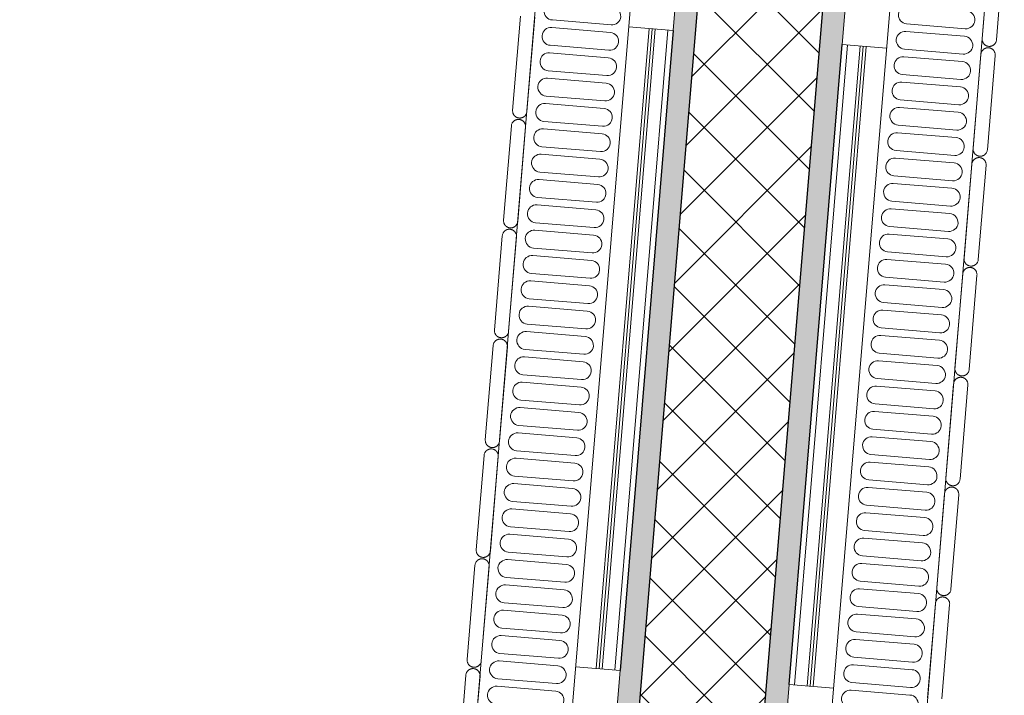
# Model space of a CAD drawing. Header units: millimetres. Extents: x -24070 to 30874, y -36590 to 4541.
# Tile 40 of 91: x -14791 to -14239, y -15150 to -14771. Entities that reach past the tile are written whole.
import ezdxf

# ---------------------------------------------------------------- set-up
doc = ezdxf.new("R2010")
doc.units = ezdxf.units.MM
for name, color, linetype, lineweight in [('A-FLOR-HRAL', 7, 'Continuous', 18), ('A-WALL', 7, 'Continuous', 25), ('A-WALL-PATT', 7, 'Continuous', 25), ('BATIEMENT', 7, 'Continuous', 18), ('EQP CVC', 7, 'Continuous', 18)]:
    doc.layers.add(name, color=color, linetype=linetype, lineweight=lineweight)

# ---------------------------------------------------------------- blocks, each defined once
blk = doc.blocks.new('Garde-corps - Garde-corps-505471-2021_015_1111_DCE_1_50_N0 FINI_PLB_EFS')
at = {"layer": 'A-FLOR-HRAL'}
for p, q in [((-14438.09, -14776.12), (-14467.85, -15134.89)), ((-14436.45, -14776.25), (-14466.2, -15135.02)), ((-14434.71, -14776.4), (-14464.47, -15135.17)), ((-14427.61, -14776.99), (-14457.37, -15135.75))]:
    blk.add_line(p, q, dxfattribs=at)
blk = doc.blocks.new('Garde-corps - Garde-corps-505703-2021_015_1111_DCE_1_50_N0 FINI_PLB_EFS')
at = {"layer": 'A-FLOR-HRAL'}
for p, q in [((-14356.71, -15144.1), (-14326.95, -14785.34)), ((-14349.61, -15144.69), (-14319.85, -14785.92)), ((-14347.87, -15144.84), (-14318.12, -14786.07)), ((-14346.23, -15144.97), (-14316.47, -14786.2))]:
    blk.add_line(p, q, dxfattribs=at)
blk = doc.blocks.new('B02_ARC_rvt-1-2021_015_1111_DCE_1_50_N0 FINI_PLB_EFS')
at = {"layer": 'A-WALL-PATT', "lineweight": 18}
h = blk.add_hatch(dxfattribs=at)
h.set_pattern_fill('FP_1', color=256, style=0, pattern_type=2)
h.set_pattern_definition([(45, (0, 0), (-17.67767, 17.67767), []), (135, (0, 0), (-17.67767, -17.67767), [])])
h.paths.add_polyline_path([(-14709.76, -19213.14), (-14311.62, -14412.89), (-14381.56, -14409.34), (-14779.52, -19207.35), (-14745.2, -19210.2)])
at = {"layer": 'A-WALL-PATT', "true_color": 0xdadada}
blk.add_hatch(color=254, dxfattribs=at).paths.add_polyline_path([(-14778.49, -19194.89), (-14383.63, -14434.26), (-14396.14, -14433.95), (-14790.94, -19193.86)])
at = {"layer": 'A-WALL-PATT', "lineweight": 5, "true_color": 0xdadada}
blk.add_hatch(color=254, dxfattribs=at).paths.add_polyline_path([(-14696.27, -19201.71), (-14301.19, -14438.46), (-14313.71, -14438.14), (-14708.73, -19200.68)])
at = {"layer": 'A-WALL'}
for p, q in [((-14778.49, -19194.89), (-14383.63, -14434.26)), ((-14708.73, -19200.68), (-14313.68, -14437.82))]:
    blk.add_line(p, q, dxfattribs=at)
at = {"layer": 'BATIEMENT', "lineweight": 25}
for p, q in [((-14424.62, -14777.23), (-14454.38, -15136)), ((-14359.7, -15143.86), (-14329.94, -14785.09))]:
    blk.add_line(p, q, dxfattribs=at)
at = {"layer": 'BATIEMENT', "lineweight": 18}
for name in ['Garde-corps - Garde-corps-505471-2021_015_1111_DCE_1_50_N0 FINI_PLB_EFS', 'Garde-corps - Garde-corps-505703-2021_015_1111_DCE_1_50_N0 FINI_PLB_EFS']:
    blk.add_blockref(name, (0, 0), dxfattribs=at)
blk = doc.blocks.new('202_RADIATEUR GENERIQUE - Type-1480667-2021_015_1111_DCE_1_50_N0 FINI_PLB_EFS')
at = {"layer": 'EQP CVC'}
for p, q in [((-189.72, 86), (-242.72, 86)), ((-127.94, 86), (-180.94, 86)), ((-66.17, 86), (-119.17, 86)), ((-4.39, 86), (-57.39, 86)), ((57.39, 86), (4.39, 86)), ((119.17, 86), (66.17, 86)), ((180.94, 86), (127.94, 86)), ((305, 78), (-305, 78)), ((-242.72, 78), (-189.72, 78)), ((-180.94, 78), (-127.94, 78)), ((-119.17, 78), (-66.17, 78)), ((-57.39, 78), (-4.39, 78)), ((4.39, 78), (57.39, 78)), ((66.17, 78), (119.17, 78)), ((127.94, 78), (180.94, 78)), ((-194.5, 68), (-194.5, 35)), ((-190.25, 35), (-190.25, 68)), ((-180.25, 68), (-180.25, 35)), ((-176, 35), (-176, 68)), ((-166, 68), (-166, 35)), ((-161.75, 35), (-161.75, 68)), ((-151.75, 68), (-151.75, 35)), ((-147.5, 35), (-147.5, 68)), ((-137.5, 68), (-137.5, 35)), ((-133.25, 35), (-133.25, 68)), ((-123.25, 68), (-123.25, 35)), ((-119, 35), (-119, 68)), ((-109, 68), (-109, 35)), ((-104.75, 35), (-104.75, 68)), ((-94.75, 68), (-94.75, 35)), ((-90.5, 35), (-90.5, 68)), ((-80.5, 68), (-80.5, 35)), ((-76.25, 35), (-76.25, 68)), ((-66.25, 68), (-66.25, 35)), ((-62, 35), (-62, 68)), ((-52, 68), (-52, 35)), ((-47.75, 35), (-47.75, 68)), ((-37.75, 68), (-37.75, 35)), ((-33.5, 35), (-33.5, 68)), ((-23.5, 68), (-23.5, 35)), ((-19.25, 35), (-19.25, 68)), ((-9.25, 68), (-9.25, 35)), ((-5, 35), (-5, 68)), ((5, 68), (5, 35)), ((9.25, 35), (9.25, 68)), ((19.25, 68), (19.25, 35)), ((23.5, 35), (23.5, 68)), ((33.5, 68), (33.5, 35)), ((37.75, 35), (37.75, 68)), ((47.75, 68), (47.75, 35)), ((52, 35), (52, 68)), ((62, 68), (62, 35)), ((66.25, 35), (66.25, 68)), ((76.25, 68), (76.25, 35)), ((80.5, 35), (80.5, 68)), ((90.5, 68), (90.5, 35)), ((94.75, 35), (94.75, 68)), ((104.75, 68), (104.75, 35)), ((109, 35), (109, 68)), ((119, 68), (119, 35)), ((123.25, 35), (123.25, 68)), ((133.25, 68), (133.25, 35)), ((137.5, 35), (137.5, 68)), ((147.5, 68), (147.5, 35)), ((151.75, 35), (151.75, 68)), ((161.75, 68), (161.75, 35)), ((166, 35), (166, 68)), ((176, 68), (176, 35)), ((180.25, 35), (180.25, 68)), ((-305, 25), (305, 25)), ((-180, 0), (-180, 25)), ((180, 25), (180, 0)), ((-200, 0), (-180, 0)), ((180, 0), (200, 0))]:
    blk.add_line(p, q, dxfattribs=at)
for centre, start, end in [((-199.5, 68), 0, 180), ((-185.25, 68), 0, 180), ((-171, 68), 0, 180), ((-156.75, 68), 0, 180), ((-142.5, 68), 0, 180), ((-128.25, 68), 0, 180), ((-114, 68), 0, 180), ((-99.75, 68), 0, 180), ((-85.5, 68), 0, 180), ((-71.25, 68), 0, 180), ((-57, 68), 0, 180), ((-42.75, 68), 0, 180), ((-28.5, 68), 0, 180), ((-14.25, 68), 0, 180), ((0, 68), 0, 180), ((14.25, 68), 0, 180), ((28.5, 68), 0, 180), ((42.75, 68), 0, 180), ((57, 68), 0, 180), ((71.25, 68), 0, 180), ((85.5, 68), 0, 180), ((99.75, 68), 0, 180), ((114, 68), 0, 180), ((128.25, 68), 0, 180), ((142.5, 68), 0, 180), ((156.75, 68), 0, 180), ((171, 68), 0, 180), ((185.25, 68), 0, 180), ((-199.5, 35), 180, 0), ((-185.25, 35), 180, 0), ((-171, 35), 180, 0), ((-156.75, 35), 180, 0), ((-142.5, 35), 180, 0), ((-128.25, 35), 180, 0), ((-114, 35), 180, 0), ((-99.75, 35), 180, 0), ((-85.5, 35), 180, 0), ((-71.25, 35), 180, 0), ((-57, 35), 180, 0), ((-42.75, 35), 180, 0), ((-28.5, 35), 180, 0), ((-14.25, 35), 180, 0), ((0, 35), 180, 0), ((14.25, 35), 180, 0), ((28.5, 35), 180, 0), ((42.75, 35), 180, 0), ((57, 35), 180, 0), ((71.25, 35), 180, 0), ((85.5, 35), 180, 0), ((99.75, 35), 180, 0), ((114, 35), 180, 0), ((128.25, 35), 180, 0), ((142.5, 35), 180, 0), ((156.75, 35), 180, 0), ((171, 35), 180, 0), ((185.25, 35), 180, 0)]:
    blk.add_arc(centre, 5, start, end, dxfattribs=at)
for points, knots in [([(-185.72, 82), (-185.73, 82.19), (-185.75, 82.46), (-185.81, 82.81), (-185.86, 83.07), (-185.94, 83.32), (-186.04, 83.56), (-186.14, 83.79), (-186.26, 84.01), (-186.38, 84.21), (-186.52, 84.4), (-186.67, 84.59), (-186.82, 84.75), (-186.98, 84.91), (-187.19, 85.11), (-187.42, 85.28), (-187.65, 85.43), (-187.89, 85.56), (-188.32, 85.76), (-188.95, 85.95), (-189.46, 86), (-189.72, 86)], [0, 0, 0, 0, 0.071429, 0.107143, 0.142857, 0.178571, 0.214286, 0.25, 0.285714, 0.321429, 0.357143, 0.392857, 0.428571, 0.464286, 0.5, 0.571429, 0.607143, 0.642857, 0.714286, 0.857143, 1, 1, 1, 1]), ([(-180.94, 86), (-181.2, 86), (-181.71, 85.95), (-182.35, 85.76), (-182.77, 85.56), (-183.01, 85.43), (-183.19, 85.31), (-183.36, 85.19), (-183.53, 85.06), (-183.69, 84.91), (-183.85, 84.75), (-184, 84.59), (-184.14, 84.4), (-184.28, 84.21), (-184.41, 84.01), (-184.52, 83.79), (-184.63, 83.56), (-184.73, 83.32), (-184.8, 83.07), (-184.86, 82.81), (-184.92, 82.46), (-184.94, 82.19), (-184.94, 82)], [0, 0, 0, 0, 0.142857, 0.285714, 0.357143, 0.392857, 0.428571, 0.464286, 0.5, 0.535714, 0.571429, 0.607143, 0.642857, 0.678571, 0.714286, 0.75, 0.785714, 0.821429, 0.857143, 0.892857, 0.928571, 1, 1, 1, 1]), ([(-123.94, 82), (-123.95, 82.19), (-123.97, 82.46), (-124.03, 82.81), (-124.09, 83.07), (-124.16, 83.32), (-124.26, 83.56), (-124.37, 83.79), (-124.48, 84.01), (-124.61, 84.21), (-124.74, 84.4), (-124.89, 84.59), (-125.04, 84.75), (-125.2, 84.91), (-125.42, 85.11), (-125.64, 85.28), (-125.88, 85.43), (-126.12, 85.56), (-126.54, 85.76), (-127.17, 85.95), (-127.69, 86), (-127.94, 86)], [0, 0, 0, 0, 0.071429, 0.107143, 0.142857, 0.178571, 0.214286, 0.25, 0.285714, 0.321429, 0.357143, 0.392857, 0.428571, 0.464286, 0.5, 0.571429, 0.607143, 0.642857, 0.714286, 0.857143, 1, 1, 1, 1]), ([(-119.17, 86), (-119.43, 86), (-119.94, 85.95), (-120.57, 85.76), (-120.99, 85.56), (-121.23, 85.43), (-121.41, 85.31), (-121.58, 85.19), (-121.75, 85.06), (-121.91, 84.91), (-122.07, 84.75), (-122.22, 84.59), (-122.37, 84.4), (-122.5, 84.21), (-122.63, 84.01), (-122.75, 83.79), (-122.85, 83.56), (-122.95, 83.32), (-123.02, 83.07), (-123.08, 82.81), (-123.14, 82.46), (-123.16, 82.19), (-123.17, 82)], [0, 0, 0, 0, 0.142857, 0.285714, 0.357143, 0.392857, 0.428571, 0.464286, 0.5, 0.535714, 0.571429, 0.607143, 0.642857, 0.678571, 0.714286, 0.75, 0.785714, 0.821429, 0.857143, 0.892857, 0.928571, 1, 1, 1, 1]), ([(-62.17, 82), (-62.17, 82.19), (-62.19, 82.46), (-62.25, 82.81), (-62.31, 83.07), (-62.39, 83.32), (-62.48, 83.56), (-62.59, 83.79), (-62.7, 84.01), (-62.83, 84.21), (-62.97, 84.4), (-63.11, 84.59), (-63.26, 84.75), (-63.42, 84.91), (-63.64, 85.11), (-63.87, 85.28), (-64.1, 85.43), (-64.34, 85.56), (-64.77, 85.76), (-65.4, 85.95), (-65.91, 86), (-66.17, 86)], [0, 0, 0, 0, 0.071429, 0.107143, 0.142857, 0.178571, 0.214286, 0.25, 0.285714, 0.321429, 0.357143, 0.392857, 0.428571, 0.464286, 0.5, 0.571429, 0.607143, 0.642857, 0.714286, 0.857143, 1, 1, 1, 1]), ([(-57.39, 86), (-57.65, 86), (-58.16, 85.95), (-58.79, 85.76), (-59.22, 85.56), (-59.46, 85.43), (-59.63, 85.31), (-59.8, 85.19), (-59.97, 85.06), (-60.14, 84.91), (-60.29, 84.75), (-60.44, 84.59), (-60.59, 84.4), (-60.73, 84.21), (-60.85, 84.01), (-60.97, 83.79), (-61.08, 83.56), (-61.17, 83.32), (-61.25, 83.07), (-61.31, 82.81), (-61.36, 82.46), (-61.39, 82.19), (-61.39, 82)], [0, 0, 0, 0, 0.142857, 0.285714, 0.357143, 0.392857, 0.428571, 0.464286, 0.5, 0.535714, 0.571429, 0.607143, 0.642857, 0.678571, 0.714286, 0.75, 0.785714, 0.821429, 0.857143, 0.892857, 0.928571, 1, 1, 1, 1]), ([(-0.39, 82), (-0.39, 82.19), (-0.41, 82.46), (-0.47, 82.81), (-0.53, 83.07), (-0.61, 83.32), (-0.7, 83.56), (-0.81, 83.79), (-0.93, 84.01), (-1.05, 84.21), (-1.19, 84.4), (-1.33, 84.59), (-1.49, 84.75), (-1.64, 84.91), (-1.86, 85.11), (-2.09, 85.28), (-2.32, 85.43), (-2.56, 85.56), (-2.99, 85.76), (-3.62, 85.95), (-4.13, 86), (-4.39, 86)], [0, 0, 0, 0, 0.071429, 0.107143, 0.142857, 0.178571, 0.214286, 0.25, 0.285714, 0.321429, 0.357143, 0.392857, 0.428571, 0.464286, 0.5, 0.571429, 0.607143, 0.642857, 0.714286, 0.857143, 1, 1, 1, 1]), ([(4.39, 86), (4.13, 86), (3.62, 85.95), (2.99, 85.76), (2.56, 85.56), (2.32, 85.43), (2.15, 85.31), (1.97, 85.19), (1.81, 85.06), (1.64, 84.91), (1.49, 84.75), (1.33, 84.59), (1.19, 84.4), (1.05, 84.21), (0.93, 84.01), (0.81, 83.79), (0.7, 83.56), (0.61, 83.32), (0.53, 83.07), (0.47, 82.81), (0.41, 82.46), (0.39, 82.19), (0.39, 82)], [0, 0, 0, 0, 0.142857, 0.285714, 0.357143, 0.392857, 0.428571, 0.464286, 0.5, 0.535714, 0.571429, 0.607143, 0.642857, 0.678571, 0.714286, 0.75, 0.785714, 0.821429, 0.857143, 0.892857, 0.928571, 1, 1, 1, 1]), ([(61.39, 82), (61.39, 82.19), (61.36, 82.46), (61.31, 82.81), (61.25, 83.07), (61.17, 83.32), (61.08, 83.56), (60.97, 83.79), (60.85, 84.01), (60.73, 84.21), (60.59, 84.4), (60.44, 84.59), (60.29, 84.75), (60.14, 84.91), (59.92, 85.11), (59.69, 85.28), (59.46, 85.43), (59.22, 85.56), (58.79, 85.76), (58.16, 85.95), (57.65, 86), (57.39, 86)], [0, 0, 0, 0, 0.071429, 0.107143, 0.142857, 0.178571, 0.214286, 0.25, 0.285714, 0.321429, 0.357143, 0.392857, 0.428571, 0.464286, 0.5, 0.571429, 0.607143, 0.642857, 0.714286, 0.857143, 1, 1, 1, 1]), ([(66.17, 86), (65.91, 86), (65.4, 85.95), (64.77, 85.76), (64.34, 85.56), (64.1, 85.43), (63.92, 85.31), (63.75, 85.19), (63.58, 85.06), (63.42, 84.91), (63.26, 84.75), (63.11, 84.59), (62.97, 84.4), (62.83, 84.21), (62.7, 84.01), (62.59, 83.79), (62.48, 83.56), (62.39, 83.32), (62.31, 83.07), (62.25, 82.81), (62.19, 82.46), (62.17, 82.19), (62.17, 82)], [0, 0, 0, 0, 0.142857, 0.285714, 0.357143, 0.392857, 0.428571, 0.464286, 0.5, 0.535714, 0.571429, 0.607143, 0.642857, 0.678571, 0.714286, 0.75, 0.785714, 0.821429, 0.857143, 0.892857, 0.928571, 1, 1, 1, 1]), ([(123.17, 82), (123.16, 82.19), (123.14, 82.46), (123.08, 82.81), (123.02, 83.07), (122.95, 83.32), (122.85, 83.56), (122.75, 83.79), (122.63, 84.01), (122.5, 84.21), (122.37, 84.4), (122.22, 84.59), (122.07, 84.75), (121.91, 84.91), (121.69, 85.11), (121.47, 85.28), (121.23, 85.43), (120.99, 85.56), (120.57, 85.76), (119.94, 85.95), (119.43, 86), (119.17, 86)], [0, 0, 0, 0, 0.071429, 0.107143, 0.142857, 0.178571, 0.214286, 0.25, 0.285714, 0.321429, 0.357143, 0.392857, 0.428571, 0.464286, 0.5, 0.571429, 0.607143, 0.642857, 0.714286, 0.857143, 1, 1, 1, 1]), ([(127.94, 86), (127.69, 86), (127.17, 85.95), (126.54, 85.76), (126.12, 85.56), (125.88, 85.43), (125.7, 85.31), (125.53, 85.19), (125.36, 85.06), (125.2, 84.91), (125.04, 84.75), (124.89, 84.59), (124.74, 84.4), (124.61, 84.21), (124.48, 84.01), (124.37, 83.79), (124.26, 83.56), (124.16, 83.32), (124.09, 83.07), (124.03, 82.81), (123.97, 82.46), (123.95, 82.19), (123.94, 82)], [0, 0, 0, 0, 0.142857, 0.285714, 0.357143, 0.392857, 0.428571, 0.464286, 0.5, 0.535714, 0.571429, 0.607143, 0.642857, 0.678571, 0.714286, 0.75, 0.785714, 0.821429, 0.857143, 0.892857, 0.928571, 1, 1, 1, 1]), ([(-189.72, 78), (-189.46, 78), (-188.95, 78.05), (-188.32, 78.24), (-187.89, 78.44), (-187.65, 78.57), (-187.48, 78.69), (-187.31, 78.81), (-187.14, 78.94), (-186.98, 79.09), (-186.82, 79.25), (-186.67, 79.41), (-186.52, 79.6), (-186.38, 79.79), (-186.26, 79.99), (-186.14, 80.21), (-186.04, 80.44), (-185.94, 80.68), (-185.86, 80.93), (-185.81, 81.19), (-185.75, 81.54), (-185.73, 81.81), (-185.72, 82)], [0, 0, 0, 0, 0.142857, 0.285714, 0.357143, 0.392857, 0.428571, 0.464286, 0.5, 0.535714, 0.571429, 0.607143, 0.642857, 0.678571, 0.714286, 0.75, 0.785714, 0.821429, 0.857143, 0.892857, 0.928571, 1, 1, 1, 1]), ([(-184.94, 82), (-184.94, 81.81), (-184.92, 81.54), (-184.86, 81.19), (-184.8, 80.93), (-184.73, 80.68), (-184.63, 80.44), (-184.52, 80.21), (-184.41, 79.99), (-184.28, 79.79), (-184.14, 79.6), (-184, 79.41), (-183.85, 79.25), (-183.69, 79.09), (-183.47, 78.89), (-183.25, 78.72), (-183.01, 78.57), (-182.77, 78.44), (-182.35, 78.24), (-181.71, 78.05), (-181.2, 78), (-180.94, 78)], [0, 0, 0, 0, 0.071429, 0.107143, 0.142857, 0.178571, 0.214286, 0.25, 0.285714, 0.321429, 0.357143, 0.392857, 0.428571, 0.464286, 0.5, 0.571429, 0.607143, 0.642857, 0.714286, 0.857143, 1, 1, 1, 1]), ([(-127.94, 78), (-127.69, 78), (-127.17, 78.05), (-126.54, 78.24), (-126.12, 78.44), (-125.88, 78.57), (-125.7, 78.69), (-125.53, 78.81), (-125.36, 78.94), (-125.2, 79.09), (-125.04, 79.25), (-124.89, 79.41), (-124.74, 79.6), (-124.61, 79.79), (-124.48, 79.99), (-124.37, 80.21), (-124.26, 80.44), (-124.16, 80.68), (-124.09, 80.93), (-124.03, 81.19), (-123.97, 81.54), (-123.95, 81.81), (-123.94, 82)], [0, 0, 0, 0, 0.142857, 0.285714, 0.357143, 0.392857, 0.428571, 0.464286, 0.5, 0.535714, 0.571429, 0.607143, 0.642857, 0.678571, 0.714286, 0.75, 0.785714, 0.821429, 0.857143, 0.892857, 0.928571, 1, 1, 1, 1]), ([(-123.17, 82), (-123.16, 81.81), (-123.14, 81.54), (-123.08, 81.19), (-123.02, 80.93), (-122.95, 80.68), (-122.85, 80.44), (-122.75, 80.21), (-122.63, 79.99), (-122.5, 79.79), (-122.37, 79.6), (-122.22, 79.41), (-122.07, 79.25), (-121.91, 79.09), (-121.69, 78.89), (-121.47, 78.72), (-121.23, 78.57), (-120.99, 78.44), (-120.57, 78.24), (-119.94, 78.05), (-119.43, 78), (-119.17, 78)], [0, 0, 0, 0, 0.071429, 0.107143, 0.142857, 0.178571, 0.214286, 0.25, 0.285714, 0.321429, 0.357143, 0.392857, 0.428571, 0.464286, 0.5, 0.571429, 0.607143, 0.642857, 0.714286, 0.857143, 1, 1, 1, 1]), ([(-66.17, 78), (-65.91, 78), (-65.4, 78.05), (-64.77, 78.24), (-64.34, 78.44), (-64.1, 78.57), (-63.92, 78.69), (-63.75, 78.81), (-63.58, 78.94), (-63.42, 79.09), (-63.26, 79.25), (-63.11, 79.41), (-62.97, 79.6), (-62.83, 79.79), (-62.7, 79.99), (-62.59, 80.21), (-62.48, 80.44), (-62.39, 80.68), (-62.31, 80.93), (-62.25, 81.19), (-62.19, 81.54), (-62.17, 81.81), (-62.17, 82)], [0, 0, 0, 0, 0.142857, 0.285714, 0.357143, 0.392857, 0.428571, 0.464286, 0.5, 0.535714, 0.571429, 0.607143, 0.642857, 0.678571, 0.714286, 0.75, 0.785714, 0.821429, 0.857143, 0.892857, 0.928571, 1, 1, 1, 1]), ([(-61.39, 82), (-61.39, 81.81), (-61.36, 81.54), (-61.31, 81.19), (-61.25, 80.93), (-61.17, 80.68), (-61.08, 80.44), (-60.97, 80.21), (-60.85, 79.99), (-60.73, 79.79), (-60.59, 79.6), (-60.44, 79.41), (-60.29, 79.25), (-60.14, 79.09), (-59.92, 78.89), (-59.69, 78.72), (-59.46, 78.57), (-59.22, 78.44), (-58.79, 78.24), (-58.16, 78.05), (-57.65, 78), (-57.39, 78)], [0, 0, 0, 0, 0.071429, 0.107143, 0.142857, 0.178571, 0.214286, 0.25, 0.285714, 0.321429, 0.357143, 0.392857, 0.428571, 0.464286, 0.5, 0.571429, 0.607143, 0.642857, 0.714286, 0.857143, 1, 1, 1, 1]), ([(-4.39, 78), (-4.13, 78), (-3.62, 78.05), (-2.99, 78.24), (-2.56, 78.44), (-2.32, 78.57), (-2.15, 78.69), (-1.97, 78.81), (-1.81, 78.94), (-1.64, 79.09), (-1.49, 79.25), (-1.33, 79.41), (-1.19, 79.6), (-1.05, 79.79), (-0.93, 79.99), (-0.81, 80.21), (-0.7, 80.44), (-0.61, 80.68), (-0.53, 80.93), (-0.47, 81.19), (-0.41, 81.54), (-0.39, 81.81), (-0.39, 82)], [0, 0, 0, 0, 0.142857, 0.285714, 0.357143, 0.392857, 0.428571, 0.464286, 0.5, 0.535714, 0.571429, 0.607143, 0.642857, 0.678571, 0.714286, 0.75, 0.785714, 0.821429, 0.857143, 0.892857, 0.928571, 1, 1, 1, 1]), ([(0.39, 82), (0.39, 81.81), (0.41, 81.54), (0.47, 81.19), (0.53, 80.93), (0.61, 80.68), (0.7, 80.44), (0.81, 80.21), (0.93, 79.99), (1.05, 79.79), (1.19, 79.6), (1.33, 79.41), (1.49, 79.25), (1.64, 79.09), (1.86, 78.89), (2.09, 78.72), (2.32, 78.57), (2.56, 78.44), (2.99, 78.24), (3.62, 78.05), (4.13, 78), (4.39, 78)], [0, 0, 0, 0, 0.071429, 0.107143, 0.142857, 0.178571, 0.214286, 0.25, 0.285714, 0.321429, 0.357143, 0.392857, 0.428571, 0.464286, 0.5, 0.571429, 0.607143, 0.642857, 0.714286, 0.857143, 1, 1, 1, 1]), ([(57.39, 78), (57.65, 78), (58.16, 78.05), (58.79, 78.24), (59.22, 78.44), (59.46, 78.57), (59.63, 78.69), (59.8, 78.81), (59.97, 78.94), (60.14, 79.09), (60.29, 79.25), (60.44, 79.41), (60.59, 79.6), (60.73, 79.79), (60.85, 79.99), (60.97, 80.21), (61.08, 80.44), (61.17, 80.68), (61.25, 80.93), (61.31, 81.19), (61.36, 81.54), (61.39, 81.81), (61.39, 82)], [0, 0, 0, 0, 0.142857, 0.285714, 0.357143, 0.392857, 0.428571, 0.464286, 0.5, 0.535714, 0.571429, 0.607143, 0.642857, 0.678571, 0.714286, 0.75, 0.785714, 0.821429, 0.857143, 0.892857, 0.928571, 1, 1, 1, 1]), ([(62.17, 82), (62.17, 81.81), (62.19, 81.54), (62.25, 81.19), (62.31, 80.93), (62.39, 80.68), (62.48, 80.44), (62.59, 80.21), (62.7, 79.99), (62.83, 79.79), (62.97, 79.6), (63.11, 79.41), (63.26, 79.25), (63.42, 79.09), (63.64, 78.89), (63.87, 78.72), (64.1, 78.57), (64.34, 78.44), (64.77, 78.24), (65.4, 78.05), (65.91, 78), (66.17, 78)], [0, 0, 0, 0, 0.071429, 0.107143, 0.142857, 0.178571, 0.214286, 0.25, 0.285714, 0.321429, 0.357143, 0.392857, 0.428571, 0.464286, 0.5, 0.571429, 0.607143, 0.642857, 0.714286, 0.857143, 1, 1, 1, 1]), ([(119.17, 78), (119.43, 78), (119.94, 78.05), (120.57, 78.24), (120.99, 78.44), (121.23, 78.57), (121.41, 78.69), (121.58, 78.81), (121.75, 78.94), (121.91, 79.09), (122.07, 79.25), (122.22, 79.41), (122.37, 79.6), (122.5, 79.79), (122.63, 79.99), (122.75, 80.21), (122.85, 80.44), (122.95, 80.68), (123.02, 80.93), (123.08, 81.19), (123.14, 81.54), (123.16, 81.81), (123.17, 82)], [0, 0, 0, 0, 0.142857, 0.285714, 0.357143, 0.392857, 0.428571, 0.464286, 0.5, 0.535714, 0.571429, 0.607143, 0.642857, 0.678571, 0.714286, 0.75, 0.785714, 0.821429, 0.857143, 0.892857, 0.928571, 1, 1, 1, 1]), ([(123.94, 82), (123.95, 81.81), (123.97, 81.54), (124.03, 81.19), (124.09, 80.93), (124.16, 80.68), (124.26, 80.44), (124.37, 80.21), (124.48, 79.99), (124.61, 79.79), (124.74, 79.6), (124.89, 79.41), (125.04, 79.25), (125.2, 79.09), (125.42, 78.89), (125.64, 78.72), (125.88, 78.57), (126.12, 78.44), (126.54, 78.24), (127.17, 78.05), (127.69, 78), (127.94, 78)], [0, 0, 0, 0, 0.071429, 0.107143, 0.142857, 0.178571, 0.214286, 0.25, 0.285714, 0.321429, 0.357143, 0.392857, 0.428571, 0.464286, 0.5, 0.571429, 0.607143, 0.642857, 0.714286, 0.857143, 1, 1, 1, 1])]:
    blk.add_open_spline(points, degree=3, knots=knots, dxfattribs=at)
blk = doc.blocks.new('202_RADIATEUR GENERIQUE - Type-1480591-2021_015_1111_DCE_1_50_N0 FINI_PLB_EFS')
at = {"layer": 'EQP CVC'}
for p, q in [((-180, -25), (-180, 0)), ((-180, 0), (-200, 0)), ((180, 0), (180, -25)), ((200, 0), (180, 0)), ((305, -25), (-305, -25)), ((-180.25, -35), (-180.25, -68)), ((-176, -68), (-176, -35)), ((-166, -35), (-166, -68)), ((-161.75, -68), (-161.75, -35)), ((-151.75, -35), (-151.75, -68)), ((-147.5, -68), (-147.5, -35)), ((-137.5, -35), (-137.5, -68)), ((-133.25, -68), (-133.25, -35)), ((-123.25, -35), (-123.25, -68)), ((-119, -68), (-119, -35)), ((-109, -35), (-109, -68)), ((-104.75, -68), (-104.75, -35)), ((-94.75, -35), (-94.75, -68)), ((-90.5, -68), (-90.5, -35)), ((-80.5, -35), (-80.5, -68)), ((-76.25, -68), (-76.25, -35)), ((-66.25, -35), (-66.25, -68)), ((-62, -68), (-62, -35)), ((-52, -35), (-52, -68)), ((-47.75, -68), (-47.75, -35)), ((-37.75, -35), (-37.75, -68)), ((-33.5, -68), (-33.5, -35)), ((-23.5, -35), (-23.5, -68)), ((-19.25, -68), (-19.25, -35)), ((-9.25, -35), (-9.25, -68)), ((-5, -68), (-5, -35)), ((5, -35), (5, -68)), ((9.25, -68), (9.25, -35)), ((19.25, -35), (19.25, -68)), ((23.5, -68), (23.5, -35)), ((33.5, -35), (33.5, -68)), ((37.75, -68), (37.75, -35)), ((47.75, -35), (47.75, -68)), ((52, -68), (52, -35)), ((62, -35), (62, -68)), ((66.25, -68), (66.25, -35)), ((76.25, -35), (76.25, -68)), ((80.5, -68), (80.5, -35)), ((90.5, -35), (90.5, -68)), ((94.75, -68), (94.75, -35)), ((104.75, -35), (104.75, -68)), ((109, -68), (109, -35)), ((119, -35), (119, -68)), ((123.25, -68), (123.25, -35)), ((133.25, -35), (133.25, -68)), ((137.5, -68), (137.5, -35)), ((147.5, -35), (147.5, -68)), ((151.75, -68), (151.75, -35)), ((161.75, -35), (161.75, -68)), ((166, -68), (166, -35)), ((176, -35), (176, -68)), ((180.25, -68), (180.25, -35)), ((190.25, -35), (190.25, -68)), ((194.5, -68), (194.5, -35)), ((-305, -78), (305, -78)), ((-127.94, -78), (-180.94, -78)), ((-66.17, -78), (-119.17, -78)), ((-4.39, -78), (-57.39, -78)), ((57.39, -78), (4.39, -78)), ((119.17, -78), (66.17, -78)), ((180.94, -78), (127.94, -78)), ((242.72, -78), (189.72, -78)), ((-180.94, -86), (-127.94, -86)), ((-119.17, -86), (-66.17, -86)), ((-57.39, -86), (-4.39, -86)), ((4.39, -86), (57.39, -86)), ((66.17, -86), (119.17, -86)), ((127.94, -86), (180.94, -86)), ((189.72, -86), (242.72, -86))]:
    blk.add_line(p, q, dxfattribs=at)
for centre, start, end in [((-185.25, -35), 360, 180), ((-171, -35), 360, 180), ((-156.75, -35), 360, 180), ((-142.5, -35), 360, 180), ((-128.25, -35), 360, 180), ((-114, -35), 360, 180), ((-99.75, -35), 360, 180), ((-85.5, -35), 360, 180), ((-71.25, -35), 360, 180), ((-57, -35), 360, 180), ((-42.75, -35), 360, 180), ((-28.5, -35), 360, 180), ((-14.25, -35), 360, 180), ((0, -35), 360, 180), ((14.25, -35), 360, 180), ((28.5, -35), 360, 180), ((42.75, -35), 360, 180), ((57, -35), 360, 180), ((71.25, -35), 360, 180), ((85.5, -35), 360, 180), ((99.75, -35), 360, 180), ((114, -35), 360, 180), ((128.25, -35), 360, 180), ((142.5, -35), 360, 180), ((156.75, -35), 360, 180), ((171, -35), 360, 180), ((185.25, -35), 360, 180), ((199.5, -35), 360, 180), ((-185.25, -68), 180, 360), ((-171, -68), 180, 360), ((-156.75, -68), 180, 360), ((-142.5, -68), 180, 360), ((-128.25, -68), 180, 360), ((-114, -68), 180, 360), ((-99.75, -68), 180, 360), ((-85.5, -68), 180, 360), ((-71.25, -68), 180, 360), ((-57, -68), 180, 360), ((-42.75, -68), 180, 360), ((-28.5, -68), 180, 360), ((-14.25, -68), 180, 360), ((0, -68), 180, 360), ((14.25, -68), 180, 360), ((28.5, -68), 180, 360), ((42.75, -68), 180, 360), ((57, -68), 180, 360), ((71.25, -68), 180, 360), ((85.5, -68), 180, 360), ((99.75, -68), 180, 360), ((114, -68), 180, 360), ((128.25, -68), 180, 360), ((142.5, -68), 180, 360), ((156.75, -68), 180, 360), ((171, -68), 180, 360), ((185.25, -68), 180, 360), ((199.5, -68), 180, 360)]:
    blk.add_arc(centre, 5, start, end, dxfattribs=at)
for points, knots in [([(-123.94, -82), (-123.95, -81.81), (-123.97, -81.54), (-124.03, -81.19), (-124.09, -80.93), (-124.16, -80.68), (-124.26, -80.44), (-124.37, -80.21), (-124.48, -79.99), (-124.61, -79.79), (-124.74, -79.6), (-124.89, -79.41), (-125.04, -79.25), (-125.2, -79.09), (-125.42, -78.89), (-125.64, -78.72), (-125.88, -78.57), (-126.12, -78.44), (-126.54, -78.24), (-127.17, -78.05), (-127.69, -78), (-127.94, -78)], [0, 0, 0, 0, 0.071429, 0.107143, 0.142857, 0.178571, 0.214286, 0.25, 0.285714, 0.321429, 0.357143, 0.392857, 0.428571, 0.464286, 0.5, 0.571429, 0.607143, 0.642857, 0.714286, 0.857143, 1, 1, 1, 1]), ([(-127.94, -86), (-127.69, -86), (-127.17, -85.95), (-126.54, -85.76), (-126.12, -85.56), (-125.88, -85.43), (-125.7, -85.31), (-125.53, -85.19), (-125.36, -85.06), (-125.2, -84.91), (-125.04, -84.75), (-124.89, -84.59), (-124.74, -84.4), (-124.61, -84.21), (-124.48, -84.01), (-124.37, -83.79), (-124.26, -83.56), (-124.16, -83.32), (-124.09, -83.07), (-124.03, -82.81), (-123.97, -82.46), (-123.95, -82.19), (-123.94, -82)], [0, 0, 0, 0, 0.142857, 0.285714, 0.357143, 0.392857, 0.428571, 0.464286, 0.5, 0.535714, 0.571429, 0.607143, 0.642857, 0.678571, 0.714286, 0.75, 0.785714, 0.821429, 0.857143, 0.892857, 0.928571, 1, 1, 1, 1]), ([(-119.17, -78), (-119.43, -78), (-119.94, -78.05), (-120.57, -78.24), (-120.99, -78.44), (-121.23, -78.57), (-121.41, -78.69), (-121.58, -78.81), (-121.75, -78.94), (-121.91, -79.09), (-122.07, -79.25), (-122.22, -79.41), (-122.37, -79.6), (-122.5, -79.79), (-122.63, -79.99), (-122.75, -80.21), (-122.85, -80.44), (-122.95, -80.68), (-123.02, -80.93), (-123.08, -81.19), (-123.14, -81.54), (-123.16, -81.81), (-123.17, -82)], [0, 0, 0, 0, 0.142857, 0.285714, 0.357143, 0.392857, 0.428571, 0.464286, 0.5, 0.535714, 0.571429, 0.607143, 0.642857, 0.678571, 0.714286, 0.75, 0.785714, 0.821429, 0.857143, 0.892857, 0.928571, 1, 1, 1, 1]), ([(-123.17, -82), (-123.16, -82.19), (-123.14, -82.46), (-123.08, -82.81), (-123.02, -83.07), (-122.95, -83.32), (-122.85, -83.56), (-122.75, -83.79), (-122.63, -84.01), (-122.5, -84.21), (-122.37, -84.4), (-122.22, -84.59), (-122.07, -84.75), (-121.91, -84.91), (-121.69, -85.11), (-121.47, -85.28), (-121.23, -85.43), (-120.99, -85.56), (-120.57, -85.76), (-119.94, -85.95), (-119.43, -86), (-119.17, -86)], [0, 0, 0, 0, 0.071429, 0.107143, 0.142857, 0.178571, 0.214286, 0.25, 0.285714, 0.321429, 0.357143, 0.392857, 0.428571, 0.464286, 0.5, 0.571429, 0.607143, 0.642857, 0.714286, 0.857143, 1, 1, 1, 1]), ([(-62.17, -82), (-62.17, -81.81), (-62.19, -81.54), (-62.25, -81.19), (-62.31, -80.93), (-62.39, -80.68), (-62.48, -80.44), (-62.59, -80.21), (-62.7, -79.99), (-62.83, -79.79), (-62.97, -79.6), (-63.11, -79.41), (-63.26, -79.25), (-63.42, -79.09), (-63.64, -78.89), (-63.87, -78.72), (-64.1, -78.57), (-64.34, -78.44), (-64.77, -78.24), (-65.4, -78.05), (-65.91, -78), (-66.17, -78)], [0, 0, 0, 0, 0.071429, 0.107143, 0.142857, 0.178571, 0.214286, 0.25, 0.285714, 0.321429, 0.357143, 0.392857, 0.428571, 0.464286, 0.5, 0.571429, 0.607143, 0.642857, 0.714286, 0.857143, 1, 1, 1, 1]), ([(-66.17, -86), (-65.91, -86), (-65.4, -85.95), (-64.77, -85.76), (-64.34, -85.56), (-64.1, -85.43), (-63.92, -85.31), (-63.75, -85.19), (-63.58, -85.06), (-63.42, -84.91), (-63.26, -84.75), (-63.11, -84.59), (-62.97, -84.4), (-62.83, -84.21), (-62.7, -84.01), (-62.59, -83.79), (-62.48, -83.56), (-62.39, -83.32), (-62.31, -83.07), (-62.25, -82.81), (-62.19, -82.46), (-62.17, -82.19), (-62.17, -82)], [0, 0, 0, 0, 0.142857, 0.285714, 0.357143, 0.392857, 0.428571, 0.464286, 0.5, 0.535714, 0.571429, 0.607143, 0.642857, 0.678571, 0.714286, 0.75, 0.785714, 0.821429, 0.857143, 0.892857, 0.928571, 1, 1, 1, 1]), ([(-57.39, -78), (-57.65, -78), (-58.16, -78.05), (-58.79, -78.24), (-59.22, -78.44), (-59.46, -78.57), (-59.63, -78.69), (-59.8, -78.81), (-59.97, -78.94), (-60.14, -79.09), (-60.29, -79.25), (-60.44, -79.41), (-60.59, -79.6), (-60.73, -79.79), (-60.85, -79.99), (-60.97, -80.21), (-61.08, -80.44), (-61.17, -80.68), (-61.25, -80.93), (-61.31, -81.19), (-61.36, -81.54), (-61.39, -81.81), (-61.39, -82)], [0, 0, 0, 0, 0.142857, 0.285714, 0.357143, 0.392857, 0.428571, 0.464286, 0.5, 0.535714, 0.571429, 0.607143, 0.642857, 0.678571, 0.714286, 0.75, 0.785714, 0.821429, 0.857143, 0.892857, 0.928571, 1, 1, 1, 1]), ([(-61.39, -82), (-61.39, -82.19), (-61.36, -82.46), (-61.31, -82.81), (-61.25, -83.07), (-61.17, -83.32), (-61.08, -83.56), (-60.97, -83.79), (-60.85, -84.01), (-60.73, -84.21), (-60.59, -84.4), (-60.44, -84.59), (-60.29, -84.75), (-60.14, -84.91), (-59.92, -85.11), (-59.69, -85.28), (-59.46, -85.43), (-59.22, -85.56), (-58.79, -85.76), (-58.16, -85.95), (-57.65, -86), (-57.39, -86)], [0, 0, 0, 0, 0.071429, 0.107143, 0.142857, 0.178571, 0.214286, 0.25, 0.285714, 0.321429, 0.357143, 0.392857, 0.428571, 0.464286, 0.5, 0.571429, 0.607143, 0.642857, 0.714286, 0.857143, 1, 1, 1, 1]), ([(-0.39, -82), (-0.39, -81.81), (-0.41, -81.54), (-0.47, -81.19), (-0.53, -80.93), (-0.61, -80.68), (-0.7, -80.44), (-0.81, -80.21), (-0.93, -79.99), (-1.05, -79.79), (-1.19, -79.6), (-1.33, -79.41), (-1.49, -79.25), (-1.64, -79.09), (-1.86, -78.89), (-2.09, -78.72), (-2.32, -78.57), (-2.56, -78.44), (-2.99, -78.24), (-3.62, -78.05), (-4.13, -78), (-4.39, -78)], [0, 0, 0, 0, 0.071429, 0.107143, 0.142857, 0.178571, 0.214286, 0.25, 0.285714, 0.321429, 0.357143, 0.392857, 0.428571, 0.464286, 0.5, 0.571429, 0.607143, 0.642857, 0.714286, 0.857143, 1, 1, 1, 1]), ([(-4.39, -86), (-4.13, -86), (-3.62, -85.95), (-2.99, -85.76), (-2.56, -85.56), (-2.32, -85.43), (-2.15, -85.31), (-1.97, -85.19), (-1.81, -85.06), (-1.64, -84.91), (-1.49, -84.75), (-1.33, -84.59), (-1.19, -84.4), (-1.05, -84.21), (-0.93, -84.01), (-0.81, -83.79), (-0.7, -83.56), (-0.61, -83.32), (-0.53, -83.07), (-0.47, -82.81), (-0.41, -82.46), (-0.39, -82.19), (-0.39, -82)], [0, 0, 0, 0, 0.142857, 0.285714, 0.357143, 0.392857, 0.428571, 0.464286, 0.5, 0.535714, 0.571429, 0.607143, 0.642857, 0.678571, 0.714286, 0.75, 0.785714, 0.821429, 0.857143, 0.892857, 0.928571, 1, 1, 1, 1]), ([(4.39, -78), (4.13, -78), (3.62, -78.05), (2.99, -78.24), (2.56, -78.44), (2.32, -78.57), (2.15, -78.69), (1.97, -78.81), (1.81, -78.94), (1.64, -79.09), (1.49, -79.25), (1.33, -79.41), (1.19, -79.6), (1.05, -79.79), (0.93, -79.99), (0.81, -80.21), (0.7, -80.44), (0.61, -80.68), (0.53, -80.93), (0.47, -81.19), (0.41, -81.54), (0.39, -81.81), (0.39, -82)], [0, 0, 0, 0, 0.142857, 0.285714, 0.357143, 0.392857, 0.428571, 0.464286, 0.5, 0.535714, 0.571429, 0.607143, 0.642857, 0.678571, 0.714286, 0.75, 0.785714, 0.821429, 0.857143, 0.892857, 0.928571, 1, 1, 1, 1]), ([(0.39, -82), (0.39, -82.19), (0.41, -82.46), (0.47, -82.81), (0.53, -83.07), (0.61, -83.32), (0.7, -83.56), (0.81, -83.79), (0.93, -84.01), (1.05, -84.21), (1.19, -84.4), (1.33, -84.59), (1.49, -84.75), (1.64, -84.91), (1.86, -85.11), (2.09, -85.28), (2.32, -85.43), (2.56, -85.56), (2.99, -85.76), (3.62, -85.95), (4.13, -86), (4.39, -86)], [0, 0, 0, 0, 0.071429, 0.107143, 0.142857, 0.178571, 0.214286, 0.25, 0.285714, 0.321429, 0.357143, 0.392857, 0.428571, 0.464286, 0.5, 0.571429, 0.607143, 0.642857, 0.714286, 0.857143, 1, 1, 1, 1]), ([(61.39, -82), (61.39, -81.81), (61.36, -81.54), (61.31, -81.19), (61.25, -80.93), (61.17, -80.68), (61.08, -80.44), (60.97, -80.21), (60.85, -79.99), (60.73, -79.79), (60.59, -79.6), (60.44, -79.41), (60.29, -79.25), (60.14, -79.09), (59.92, -78.89), (59.69, -78.72), (59.46, -78.57), (59.22, -78.44), (58.79, -78.24), (58.16, -78.05), (57.65, -78), (57.39, -78)], [0, 0, 0, 0, 0.071429, 0.107143, 0.142857, 0.178571, 0.214286, 0.25, 0.285714, 0.321429, 0.357143, 0.392857, 0.428571, 0.464286, 0.5, 0.571429, 0.607143, 0.642857, 0.714286, 0.857143, 1, 1, 1, 1]), ([(57.39, -86), (57.65, -86), (58.16, -85.95), (58.79, -85.76), (59.22, -85.56), (59.46, -85.43), (59.63, -85.31), (59.8, -85.19), (59.97, -85.06), (60.14, -84.91), (60.29, -84.75), (60.44, -84.59), (60.59, -84.4), (60.73, -84.21), (60.85, -84.01), (60.97, -83.79), (61.08, -83.56), (61.17, -83.32), (61.25, -83.07), (61.31, -82.81), (61.36, -82.46), (61.39, -82.19), (61.39, -82)], [0, 0, 0, 0, 0.142857, 0.285714, 0.357143, 0.392857, 0.428571, 0.464286, 0.5, 0.535714, 0.571429, 0.607143, 0.642857, 0.678571, 0.714286, 0.75, 0.785714, 0.821429, 0.857143, 0.892857, 0.928571, 1, 1, 1, 1]), ([(66.17, -78), (65.91, -78), (65.4, -78.05), (64.77, -78.24), (64.34, -78.44), (64.1, -78.57), (63.92, -78.69), (63.75, -78.81), (63.58, -78.94), (63.42, -79.09), (63.26, -79.25), (63.11, -79.41), (62.97, -79.6), (62.83, -79.79), (62.7, -79.99), (62.59, -80.21), (62.48, -80.44), (62.39, -80.68), (62.31, -80.93), (62.25, -81.19), (62.19, -81.54), (62.17, -81.81), (62.17, -82)], [0, 0, 0, 0, 0.142857, 0.285714, 0.357143, 0.392857, 0.428571, 0.464286, 0.5, 0.535714, 0.571429, 0.607143, 0.642857, 0.678571, 0.714286, 0.75, 0.785714, 0.821429, 0.857143, 0.892857, 0.928571, 1, 1, 1, 1]), ([(62.17, -82), (62.17, -82.19), (62.19, -82.46), (62.25, -82.81), (62.31, -83.07), (62.39, -83.32), (62.48, -83.56), (62.59, -83.79), (62.7, -84.01), (62.83, -84.21), (62.97, -84.4), (63.11, -84.59), (63.26, -84.75), (63.42, -84.91), (63.64, -85.11), (63.87, -85.28), (64.1, -85.43), (64.34, -85.56), (64.77, -85.76), (65.4, -85.95), (65.91, -86), (66.17, -86)], [0, 0, 0, 0, 0.071429, 0.107143, 0.142857, 0.178571, 0.214286, 0.25, 0.285714, 0.321429, 0.357143, 0.392857, 0.428571, 0.464286, 0.5, 0.571429, 0.607143, 0.642857, 0.714286, 0.857143, 1, 1, 1, 1]), ([(123.17, -82), (123.16, -81.81), (123.14, -81.54), (123.08, -81.19), (123.02, -80.93), (122.95, -80.68), (122.85, -80.44), (122.75, -80.21), (122.63, -79.99), (122.5, -79.79), (122.37, -79.6), (122.22, -79.41), (122.07, -79.25), (121.91, -79.09), (121.69, -78.89), (121.47, -78.72), (121.23, -78.57), (120.99, -78.44), (120.57, -78.24), (119.94, -78.05), (119.43, -78), (119.17, -78)], [0, 0, 0, 0, 0.071429, 0.107143, 0.142857, 0.178571, 0.214286, 0.25, 0.285714, 0.321429, 0.357143, 0.392857, 0.428571, 0.464286, 0.5, 0.571429, 0.607143, 0.642857, 0.714286, 0.857143, 1, 1, 1, 1]), ([(119.17, -86), (119.43, -86), (119.94, -85.95), (120.57, -85.76), (120.99, -85.56), (121.23, -85.43), (121.41, -85.31), (121.58, -85.19), (121.75, -85.06), (121.91, -84.91), (122.07, -84.75), (122.22, -84.59), (122.37, -84.4), (122.5, -84.21), (122.63, -84.01), (122.75, -83.79), (122.85, -83.56), (122.95, -83.32), (123.02, -83.07), (123.08, -82.81), (123.14, -82.46), (123.16, -82.19), (123.17, -82)], [0, 0, 0, 0, 0.142857, 0.285714, 0.357143, 0.392857, 0.428571, 0.464286, 0.5, 0.535714, 0.571429, 0.607143, 0.642857, 0.678571, 0.714286, 0.75, 0.785714, 0.821429, 0.857143, 0.892857, 0.928571, 1, 1, 1, 1]), ([(127.94, -78), (127.69, -78), (127.17, -78.05), (126.54, -78.24), (126.12, -78.44), (125.88, -78.57), (125.7, -78.69), (125.53, -78.81), (125.36, -78.94), (125.2, -79.09), (125.04, -79.25), (124.89, -79.41), (124.74, -79.6), (124.61, -79.79), (124.48, -79.99), (124.37, -80.21), (124.26, -80.44), (124.16, -80.68), (124.09, -80.93), (124.03, -81.19), (123.97, -81.54), (123.95, -81.81), (123.94, -82)], [0, 0, 0, 0, 0.142857, 0.285714, 0.357143, 0.392857, 0.428571, 0.464286, 0.5, 0.535714, 0.571429, 0.607143, 0.642857, 0.678571, 0.714286, 0.75, 0.785714, 0.821429, 0.857143, 0.892857, 0.928571, 1, 1, 1, 1]), ([(123.94, -82), (123.95, -82.19), (123.97, -82.46), (124.03, -82.81), (124.09, -83.07), (124.16, -83.32), (124.26, -83.56), (124.37, -83.79), (124.48, -84.01), (124.61, -84.21), (124.74, -84.4), (124.89, -84.59), (125.04, -84.75), (125.2, -84.91), (125.42, -85.11), (125.64, -85.28), (125.88, -85.43), (126.12, -85.56), (126.54, -85.76), (127.17, -85.95), (127.69, -86), (127.94, -86)], [0, 0, 0, 0, 0.071429, 0.107143, 0.142857, 0.178571, 0.214286, 0.25, 0.285714, 0.321429, 0.357143, 0.392857, 0.428571, 0.464286, 0.5, 0.571429, 0.607143, 0.642857, 0.714286, 0.857143, 1, 1, 1, 1]), ([(184.94, -82), (184.94, -81.81), (184.92, -81.54), (184.86, -81.19), (184.8, -80.93), (184.73, -80.68), (184.63, -80.44), (184.52, -80.21), (184.41, -79.99), (184.28, -79.79), (184.14, -79.6), (184, -79.41), (183.85, -79.25), (183.69, -79.09), (183.47, -78.89), (183.25, -78.72), (183.01, -78.57), (182.77, -78.44), (182.35, -78.24), (181.71, -78.05), (181.2, -78), (180.94, -78)], [0, 0, 0, 0, 0.071429, 0.107143, 0.142857, 0.178571, 0.214286, 0.25, 0.285714, 0.321429, 0.357143, 0.392857, 0.428571, 0.464286, 0.5, 0.571429, 0.607143, 0.642857, 0.714286, 0.857143, 1, 1, 1, 1]), ([(180.94, -86), (181.2, -86), (181.71, -85.95), (182.35, -85.76), (182.77, -85.56), (183.01, -85.43), (183.19, -85.31), (183.36, -85.19), (183.53, -85.06), (183.69, -84.91), (183.85, -84.75), (184, -84.59), (184.14, -84.4), (184.28, -84.21), (184.41, -84.01), (184.52, -83.79), (184.63, -83.56), (184.73, -83.32), (184.8, -83.07), (184.86, -82.81), (184.92, -82.46), (184.94, -82.19), (184.94, -82)], [0, 0, 0, 0, 0.142857, 0.285714, 0.357143, 0.392857, 0.428571, 0.464286, 0.5, 0.535714, 0.571429, 0.607143, 0.642857, 0.678571, 0.714286, 0.75, 0.785714, 0.821429, 0.857143, 0.892857, 0.928571, 1, 1, 1, 1]), ([(189.72, -78), (189.46, -78), (188.95, -78.05), (188.32, -78.24), (187.89, -78.44), (187.65, -78.57), (187.48, -78.69), (187.31, -78.81), (187.14, -78.94), (186.98, -79.09), (186.82, -79.25), (186.67, -79.41), (186.52, -79.6), (186.38, -79.79), (186.26, -79.99), (186.14, -80.21), (186.04, -80.44), (185.94, -80.68), (185.86, -80.93), (185.81, -81.19), (185.75, -81.54), (185.73, -81.81), (185.72, -82)], [0, 0, 0, 0, 0.142857, 0.285714, 0.357143, 0.392857, 0.428571, 0.464286, 0.5, 0.535714, 0.571429, 0.607143, 0.642857, 0.678571, 0.714286, 0.75, 0.785714, 0.821429, 0.857143, 0.892857, 0.928571, 1, 1, 1, 1]), ([(185.72, -82), (185.73, -82.19), (185.75, -82.46), (185.81, -82.81), (185.86, -83.07), (185.94, -83.32), (186.04, -83.56), (186.14, -83.79), (186.26, -84.01), (186.38, -84.21), (186.52, -84.4), (186.67, -84.59), (186.82, -84.75), (186.98, -84.91), (187.19, -85.11), (187.42, -85.28), (187.65, -85.43), (187.89, -85.56), (188.32, -85.76), (188.95, -85.95), (189.46, -86), (189.72, -86)], [0, 0, 0, 0, 0.071429, 0.107143, 0.142857, 0.178571, 0.214286, 0.25, 0.285714, 0.321429, 0.357143, 0.392857, 0.428571, 0.464286, 0.5, 0.571429, 0.607143, 0.642857, 0.714286, 0.857143, 1, 1, 1, 1])]:
    blk.add_open_spline(points, degree=3, knots=knots, dxfattribs=at)
blk = doc.blocks.new('B02_PLB_rvt-1-2021_015_1111_DCE_1_50_N0 FINI_PLB_EFS')
at = {"layer": 'EQP CVC', "color": 3, "lineweight": 18, "true_color": 0x00ff00}
for name, p, rotation in [('202_RADIATEUR GENERIQUE - Type-1480591-2021_015_1111_DCE_1_50_N0 FINI_PLB_EFS', (-14439.5, -14956.62), 265.2586130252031), ('202_RADIATEUR GENERIQUE - Type-1480667-2021_015_1111_DCE_1_50_N0 FINI_PLB_EFS', (-14344.82, -14964.47), 265.258613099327)]:
    blk.add_blockref(name, p, dxfattribs=dict(at, rotation=rotation))

msp = doc.modelspace()

# ---------------------------------------------------------------- block references
at = {"lineweight": 5}
for name in ['B02_ARC_rvt-1-2021_015_1111_DCE_1_50_N0 FINI_PLB_EFS', 'B02_PLB_rvt-1-2021_015_1111_DCE_1_50_N0 FINI_PLB_EFS']:
    msp.add_blockref(name, (0, 0), dxfattribs=at)

doc.saveas('drawing.dxf')
